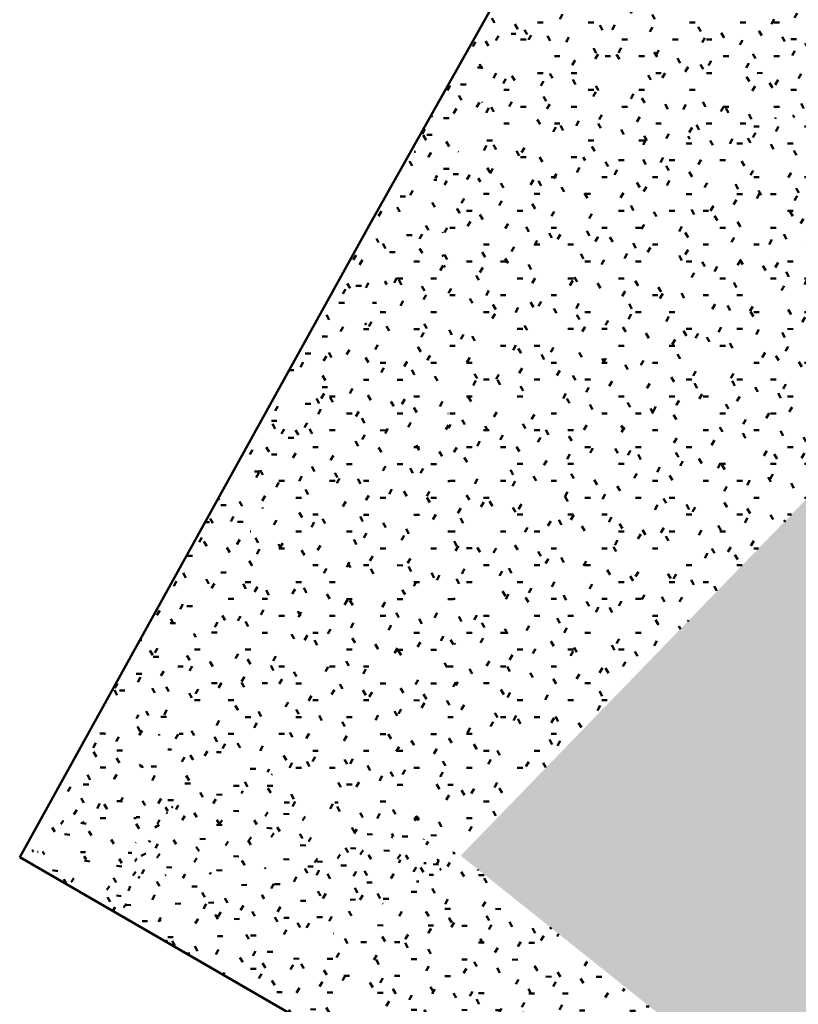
# Model space of a CAD drawing. Header units: millimetres. Extents: x -44271 to 51900, y -56710 to 25730.
# Tile 44 of 61: x 38660 to 43345, y -52640 to -46714. Entities that reach past the tile are written whole.
import ezdxf

# ---------------------------------------------------------------- set-up
doc = ezdxf.new("R2010")
doc.units = ezdxf.units.MM
doc.layers.add('A-DETL-MBND', color=5, linetype='Continuous', lineweight=50)

msp = doc.modelspace()

# ---------------------------------------------------------------- hatches: boundary and pattern name
at = {"layer": 'A-DETL-MBND'}
h = msp.add_hatch(dxfattribs=at)
h.set_pattern_fill('FP_320', color=256, style=0, pattern_type=2)
h.set_pattern_definition([(0.02178, (18.1, -221.08), (406.39344, 101.51849), [33.527, -271.268, -1930.37]), (0.02178, (18.1, -221.08), (406.39344, 101.51849), [-304.795, 33.527, -271.268, -1625.575]), (0.02178, (18.1, -221.08), (406.39344, 101.51849), [-609.591, 33.527, -576.063, -1015.984]), (0.02178, (18.1, -221.08), (406.39344, 101.51849), [-1219.181, 33.527, -271.268, -711.189]), (0.02178, (18.1, -221.08), (406.39344, 101.51849), [-1523.976, 33.527, -169.669, -507.992]), (0.02178, (18.1, -221.08), (406.39344, 101.51849), [-1727.173, 33.527, -474.465]), (120.063, (170.5, -170.34), (-291.184, 300.34118), [33.464, -270.753, -1926.71]), (120.063, (170.5, -170.34), (-291.184, 300.34118), [-304.217, 33.464, -270.753, -1622.492]), (120.063, (170.5, -170.34), (-291.184, 300.34118), [-608.435, 33.464, -574.971, -1014.058]), (120.063, (170.5, -170.34), (-291.184, 300.34118), [-1216.869, 33.464, -270.753, -709.84]), (120.063, (170.5, -170.34), (-291.184, 300.34118), [-1521.086, 33.464, -169.348, -507.029]), (120.063, (170.5, -170.34), (-291.184, 300.34118), [-1723.898, 33.464, -473.565]), (239.948, (221.29, 32.4), (-115.21027, -401.85985), [33.475, -270.843, -1927.345]), (239.948, (221.29, 32.4), (-115.21027, -401.85985), [-304.318, 33.475, -270.843, -1623.027]), (239.948, (221.29, 32.4), (-115.21027, -401.85985), [-608.635, 33.475, -575.16, -1014.392]), (239.948, (221.29, 32.4), (-115.21027, -401.85985), [-1217.27, 33.475, -270.843, -710.074]), (239.948, (221.29, 32.4), (-115.21027, -401.85985), [-1521.588, 33.475, -169.403, -507.196]), (239.948, (221.29, 32.4), (-115.21027, -401.85985), [-1724.466, 33.475, -473.721])])
h.paths.add_polyline_path([(41198.3, -47710.8), (46189.8, -46713.7), (44236.3, -41776.8), (43257.5, -43516.4), (41303, -47497.6)])
h = msp.add_hatch(dxfattribs=at)
h.set_pattern_fill('FP_309', color=256, style=0, pattern_type=2)
h.set_pattern_definition([(359.93814, (-31.6, -91.8), (406.32429, 101.00237), [33.522, -271.222, -1930.042]), (359.93814, (-31.6, -91.8), (406.32429, 101.00237), [-304.744, 33.522, -271.222, -1625.299]), (359.93814, (-31.6, -91.8), (406.32429, 101.00237), [-609.487, 33.522, -575.965, -1015.812]), (359.93814, (-31.6, -91.8), (406.32429, 101.00237), [-1218.974, 33.522, -271.222, -711.068]), (359.93814, (-31.6, -91.8), (406.32429, 101.00237), [-1523.718, 33.522, -169.641, -507.906]), (359.93814, (-31.6, -91.8), (406.32429, 101.00237), [-1726.88, 33.522, -474.384]), (120.019, (120.77, -41.24), (-291.13418, 300.99375), [33.503, -271.067, -1928.941]), (120.019, (120.77, -41.24), (-291.13418, 300.99375), [-304.57, 33.503, -271.067, -1624.371]), (120.019, (120.77, -41.24), (-291.13418, 300.99375), [-609.139, 33.503, -575.637, -1015.232]), (120.019, (120.77, -41.24), (-291.13418, 300.99375), [-1218.278, 33.503, -271.067, -710.662]), (120.019, (120.77, -41.24), (-291.13418, 300.99375), [-1522.848, 33.503, -169.544, -507.616]), (120.019, (120.77, -41.24), (-291.13418, 300.99375), [-1725.894, 33.503, -474.113]), (239.95, (171.56, 161.59), (-115.19173, -401.99587), [33.471, -270.813, -1927.137]), (239.95, (171.56, 161.59), (-115.19173, -401.99587), [-304.285, 33.471, -270.813, -1622.852]), (239.95, (171.56, 161.59), (-115.19173, -401.99587), [-608.57, 33.471, -575.098, -1014.283]), (239.95, (171.56, 161.59), (-115.19173, -401.99587), [-1217.139, 33.471, -270.813, -709.998]), (239.95, (171.56, 161.59), (-115.19173, -401.99587), [-1521.424, 33.471, -169.385, -507.141]), (239.95, (171.56, 161.59), (-115.19173, -401.99587), [-1724.28, 33.471, -473.67])])
h.paths.add_polyline_path([(41198.3, -47710.8), (43257.5, -43516.4), (41020.7, -47492)])
h = msp.add_hatch(dxfattribs=at)
h.set_pattern_fill('FP_327', color=256, style=0, pattern_type=2)
h.set_pattern_definition([(359.99593, (-2.49, -26.03), (406.39821, 101.53313), [33.528, -271.271, -1930.393]), (359.99593, (-2.49, -26.03), (406.39821, 101.53313), [-304.799, 33.528, -271.271, -1625.594]), (359.99593, (-2.49, -26.03), (406.39821, 101.53313), [-609.598, 33.528, -576.07, -1015.997]), (359.99593, (-2.49, -26.03), (406.39821, 101.53313), [-1219.196, 33.528, -271.271, -711.198]), (359.99593, (-2.49, -26.03), (406.39821, 101.53313), [-1523.995, 33.528, -169.671, -507.998]), (359.99593, (-2.49, -26.03), (406.39821, 101.53313), [-1727.194, 33.528, -474.47]), (120.008, (149.91, 24.74), (-291.18646, 301.06228), [33.52, -271.205, 33.52, -1896.4]), (120.008, (149.91, 24.74), (-291.18646, 301.06228), [-338.244, -271.205, 33.52, -575.929, -1015.747]), (120.008, (149.91, 24.74), (-291.18646, 301.06228), [-1218.897, 33.52, -271.205, 33.52, -677.503]), (120.008, (149.91, 24.74), (-291.18646, 301.06228), [-1557.141, -169.63, 33.52, -474.354]), (239.99, (200.71, 227.87), (-115.21065, -402.59489), [33.518, -271.188, -1929.801]), (239.99, (200.71, 227.87), (-115.21065, -402.59489), [-304.705, 33.518, -271.188, -1625.096]), (239.99, (200.71, 227.87), (-115.21065, -402.59489), [-609.411, 33.518, -575.893, -1015.685]), (239.99, (200.71, 227.87), (-115.21065, -402.59489), [-1218.822, 33.518, -271.188, -710.979]), (239.99, (200.71, 227.87), (-115.21065, -402.59489), [-1523.527, 33.518, -169.619, -507.842]), (239.99, (200.71, 227.87), (-115.21065, -402.59489), [-1726.664, 33.518, -474.325])])
h.paths.add_polyline_path([(41313.3, -51745.5), (46189.8, -46713.7), (41198.3, -47710.8), (41311.7, -51689)])
h = msp.add_hatch(dxfattribs=at)
h.set_pattern_fill('FP_314', color=256, style=0, pattern_type=2)
h.set_pattern_definition([(0.02248, (102.67, -24.33), (406.06411, 101.75433), [33.5, -271.048, 33.5, -1895.304]), (0.02248, (102.67, -24.33), (406.06411, 101.75433), [-338.048, -271.048, 33.5, -575.596, -1015.16]), (0.02248, (102.67, -24.33), (406.06411, 101.75433), [-1218.192, 33.5, -271.048, 33.5, -677.112]), (0.02248, (102.67, -24.33), (406.06411, 101.75433), [-1556.241, -169.532, 33.5, -474.08]), (119.986, (254.94, 26.53), (-290.94593, 301.02562), [33.514, -271.16, -1929.606]), (119.986, (254.94, 26.53), (-290.94593, 301.02562), [-304.675, 33.514, -271.16, -1624.931]), (119.986, (254.94, 26.53), (-290.94593, 301.02562), [-609.349, 33.514, -575.835, -1015.582]), (119.986, (254.94, 26.53), (-290.94593, 301.02562), [-1218.699, 33.514, -271.16, -710.908]), (119.986, (254.94, 26.53), (-290.94593, 301.02562), [-1523.373, 33.514, -169.602, -507.791]), (119.986, (254.94, 26.53), (-290.94593, 301.02562), [-1726.49, 33.514, -474.277]), (240.025, (305.7, 229.74), (-115.11623, -402.77981), [33.526, -271.253, -1930.262]), (240.025, (305.7, 229.74), (-115.11623, -402.77981), [-304.778, 33.526, -271.253, -1625.483]), (240.025, (305.7, 229.74), (-115.11623, -402.77981), [-609.556, 33.526, -576.031, -1015.927]), (240.025, (305.7, 229.74), (-115.11623, -402.77981), [-1219.113, 33.526, -271.253, -711.149]), (240.025, (305.7, 229.74), (-115.11623, -402.77981), [-1523.891, 33.526, -169.66, -507.964]), (240.025, (305.7, 229.74), (-115.11623, -402.77981), [-1727.076, 33.526, -474.438])])
h.paths.add_polyline_path([(46105.5, -55573.5), (46189.8, -46713.7), (41313.3, -51745.5), (45930.7, -55433.9)])
h = msp.add_hatch(dxfattribs=at)
h.set_pattern_fill('FP_294', color=256, style=0, pattern_type=2)
h.set_pattern_definition([(0.00463, (3.54, -66.85), (406.3988, 101.55484), [33.528, -271.271, 33.528, -1896.868]), (0.00463, (3.54, -66.85), (406.3988, 101.55484), [-338.327, -271.271, 33.528, -576.071, -1015.998]), (0.00463, (3.54, -66.85), (406.3988, 101.55484), [-1219.197, 33.528, -271.271, 33.528, -677.671]), (0.00463, (3.54, -66.85), (406.3988, 101.55484), [-1557.525, -169.672, 33.528, -474.471]), (120.02, (155.94, -16.08), (-291.18738, 300.89975), [33.508, -271.107, -1929.226]), (120.02, (155.94, -16.08), (-291.18738, 300.89975), [-304.615, 33.508, -271.107, -1624.612]), (120.02, (155.94, -16.08), (-291.18738, 300.89975), [-609.229, 33.508, -575.722, -1015.382]), (120.02, (155.94, -16.08), (-291.18738, 300.89975), [-1218.459, 33.508, -271.107, -710.768]), (120.02, (155.94, -16.08), (-291.18738, 300.89975), [-1523.073, 33.508, -169.569, -507.691]), (120.02, (155.94, -16.08), (-291.18738, 300.89975), [-1726.15, 33.508, -474.184]), (239.982, (206.74, 186.97), (-115.21318, -402.4539), [33.51, -271.126, -1929.361]), (239.982, (206.74, 186.97), (-115.21318, -402.4539), [-304.636, 33.51, -271.126, -1624.725]), (239.982, (206.74, 186.97), (-115.21318, -402.4539), [-609.272, 33.51, -575.762, -1015.453]), (239.982, (206.74, 186.97), (-115.21318, -402.4539), [-1218.544, 33.51, -271.126, -710.817]), (239.982, (206.74, 186.97), (-115.21318, -402.4539), [-1523.18, 33.51, -169.581, -507.727]), (239.982, (206.74, 186.97), (-115.21318, -402.4539), [-1726.271, 33.51, -474.217])])
h.paths.add_polyline_path([(40589.2, -48264.8), (41198.3, -47710.8), (41017.5, -47497.6), (40772.2, -47933.7)])
h = msp.add_hatch(dxfattribs=at)
h.set_pattern_fill('FP_293', color=256, style=0, pattern_type=2)
h.set_pattern_definition([(0.02126, (20.89, -52.47), (406.37029, 101.7038), [33.526, -271.252, 33.526, -1896.732]), (0.02126, (20.89, -52.47), (406.37029, 101.7038), [-338.303, -271.252, 33.526, -576.03, -1015.925]), (0.02126, (20.89, -52.47), (406.37029, 101.7038), [-1219.11, 33.526, -271.252, 33.526, -677.622]), (0.02126, (20.89, -52.47), (406.37029, 101.7038), [-1557.413, -169.659, 33.526, -474.437]), (120.015, (173.28, -1.64), (-291.1666, 300.90467), [33.51, -271.129, -1929.38]), (120.015, (173.28, -1.64), (-291.1666, 300.90467), [-304.639, 33.51, -271.129, -1624.741]), (120.015, (173.28, -1.64), (-291.1666, 300.90467), [-609.278, 33.51, -575.768, -1015.463]), (120.015, (173.28, -1.64), (-291.1666, 300.90467), [-1218.556, 33.51, -271.129, -710.824]), (120.015, (173.28, -1.64), (-291.1666, 300.90467), [-1523.195, 33.51, -169.582, -507.732]), (120.015, (173.28, -1.64), (-291.1666, 300.90467), [-1726.287, 33.51, -474.221]), (239.996, (224.07, 201.49), (-115.20037, -402.60817), [33.521, -271.216, -1930]), (239.996, (224.07, 201.49), (-115.20037, -402.60817), [-304.737, 33.521, -271.216, -1625.263]), (239.996, (224.07, 201.49), (-115.20037, -402.60817), [-609.474, 33.521, -575.953, -1015.789]), (239.996, (224.07, 201.49), (-115.20037, -402.60817), [-1218.947, 33.521, -271.216, -711.053]), (239.996, (224.07, 201.49), (-115.20037, -402.60817), [-1523.684, 33.521, -169.637, -507.895]), (239.996, (224.07, 201.49), (-115.20037, -402.60817), [-1726.842, 33.521, -474.374])])
h.paths.add_polyline_path([(41198.3, -47710.8), (41020.7, -47492), (41017.5, -47497.6)])
h = msp.add_hatch(dxfattribs=at)
h.set_pattern_fill('FP_300', color=256, style=0, pattern_type=2)
h.set_pattern_definition([(0.04852, (46.8, -161.17), (406.34994, 101.79615), [33.524, -271.239, -1930.163]), (0.04852, (46.8, -161.17), (406.34994, 101.79615), [-304.763, 33.524, -271.239, -1625.401]), (0.04852, (46.8, -161.17), (406.34994, 101.79615), [-609.525, 33.524, -576.001, -1015.875]), (0.04852, (46.8, -161.17), (406.34994, 101.79615), [-1219.051, 33.524, -271.239, -711.113]), (0.04852, (46.8, -161.17), (406.34994, 101.79615), [-1523.813, 33.524, -169.651, -507.938]), (0.04852, (46.8, -161.17), (406.34994, 101.79615), [-1726.988, 33.524, -474.414]), (120.045, (199.18, -110.32), (-291.15046, 300.46792), [33.478, -270.867, -1927.521]), (120.045, (199.18, -110.32), (-291.15046, 300.46792), [-304.345, 33.478, -270.867, -1623.175]), (120.045, (199.18, -110.32), (-291.15046, 300.46792), [-608.691, 33.478, -575.213, -1014.484]), (120.045, (199.18, -110.32), (-291.15046, 300.46792), [-1217.381, 33.478, -270.867, -710.139]), (120.045, (199.18, -110.32), (-291.15046, 300.46792), [-1521.727, 33.478, -169.419, -507.242]), (120.045, (199.18, -110.32), (-291.15046, 300.46792), [-1724.624, 33.478, -473.764]), (239.979, (249.97, 92.63), (-115.19751, -402.26236), [33.503, -271.066, -1928.936]), (239.979, (249.97, 92.63), (-115.19751, -402.26236), [-304.569, 33.503, -271.066, -1624.367]), (239.979, (249.97, 92.63), (-115.19751, -402.26236), [-609.138, 33.503, -575.635, -1015.229]), (239.979, (249.97, 92.63), (-115.19751, -402.26236), [-1218.275, 33.503, -271.066, -710.66]), (239.979, (249.97, 92.63), (-115.19751, -402.26236), [-1522.844, 33.503, -169.543, -507.615]), (239.979, (249.97, 92.63), (-115.19751, -402.26236), [-1725.89, 33.503, -474.112])])
h.paths.add_polyline_path([(39421, -50926.3), (41198.3, -47710.8), (40589.2, -48264.8), (39137.7, -50891)])
h = msp.add_hatch(dxfattribs=at)
h.set_pattern_fill('FP_302', color=256, style=0, pattern_type=2)
h.set_pattern_definition([(359.94961, (5.92, 5.31), (406.20116, 101.2028), [33.512, -271.139, 33.512, -1895.943]), (359.94961, (5.92, 5.31), (406.20116, 101.2028), [-338.162, -271.139, 33.512, -575.79, -1015.502]), (359.94961, (5.92, 5.31), (406.20116, 101.2028), [-1218.603, 33.512, -271.139, 33.512, -677.34]), (359.94961, (5.92, 5.31), (406.20116, 101.2028), [-1556.765, -169.589, 33.512, -474.24]), (119.985, (158.25, 55.95), (-291.04534, 301.29012), [33.527, -271.262, -1930.328]), (119.985, (158.25, 55.95), (-291.04534, 301.29012), [-304.789, 33.527, -271.262, -1625.539]), (119.985, (158.25, 55.95), (-291.04534, 301.29012), [-609.577, 33.527, -576.05, -1015.962]), (119.985, (158.25, 55.95), (-291.04534, 301.29012), [-1219.154, 33.527, -271.262, -711.173]), (119.985, (158.25, 55.95), (-291.04534, 301.29012), [-1523.943, 33.527, -169.666, -507.981]), (119.985, (158.25, 55.95), (-291.04534, 301.29012), [-1727.135, 33.527, -474.454]), (239.99, (209.02, 259.03), (-115.15436, -402.49344), [33.501, -271.055, -1928.858]), (239.99, (209.02, 259.03), (-115.15436, -402.49344), [-304.557, 33.501, -271.055, -1624.302]), (239.99, (209.02, 259.03), (-115.15436, -402.49344), [-609.113, 33.501, -575.612, -1015.188]), (239.99, (209.02, 259.03), (-115.15436, -402.49344), [-1218.226, 33.501, -271.055, -710.632]), (239.99, (209.02, 259.03), (-115.15436, -402.49344), [-1522.783, 33.501, -169.536, -507.594]), (239.99, (209.02, 259.03), (-115.15436, -402.49344), [-1725.82, 33.501, -474.093])])
h.paths.add_polyline_path([(41313.3, -51745.5), (41198.3, -47710.8), (39421, -50926.3), (41272.1, -51727.6)])
h = msp.add_hatch(dxfattribs=at)
h.set_pattern_fill('FP_307', color=256, style=0, pattern_type=2)
h.set_pattern_definition([(0.02869, (32.62, -44.41), (406.32509, 101.76847), [33.522, -271.222, -1930.045]), (0.02869, (32.62, -44.41), (406.32509, 101.76847), [-304.744, 33.522, -271.222, -1625.301]), (0.02869, (32.62, -44.41), (406.32509, 101.76847), [-609.488, 33.522, -575.966, -1015.813]), (0.02869, (32.62, -44.41), (406.32509, 101.76847), [-1218.976, 33.522, -271.222, -711.069]), (0.02869, (32.62, -44.41), (406.32509, 101.76847), [-1523.72, 33.522, -169.641, -507.907]), (0.02869, (32.62, -44.41), (406.32509, 101.76847), [-1726.883, 33.522, -474.385]), (120.011, (185, 6.45), (-291.13409, 300.90508), [33.511, -271.131, -1929.399]), (120.011, (185, 6.45), (-291.13409, 300.90508), [-304.642, 33.511, -271.131, -1624.757]), (120.011, (185, 6.45), (-291.13409, 300.90508), [-609.284, 33.511, -575.773, -1015.473]), (120.011, (185, 6.45), (-291.13409, 300.90508), [-1218.568, 33.511, -271.131, -710.831]), (120.011, (185, 6.45), (-291.13409, 300.90508), [-1523.21, 33.511, -169.584, -507.737]), (120.011, (185, 6.45), (-291.13409, 300.90508), [-1726.305, 33.511, -474.226]), (240.003, (235.79, 209.61), (-115.1927, -402.67217), [33.525, -271.249, -1930.236]), (240.003, (235.79, 209.61), (-115.1927, -402.67217), [-304.774, 33.525, -271.249, -1625.462]), (240.003, (235.79, 209.61), (-115.1927, -402.67217), [-609.548, 33.525, -576.023, -1015.914]), (240.003, (235.79, 209.61), (-115.1927, -402.67217), [-1219.097, 33.525, -271.249, -711.14]), (240.003, (235.79, 209.61), (-115.1927, -402.67217), [-1523.871, 33.525, -169.658, -507.957]), (240.003, (235.79, 209.61), (-115.1927, -402.67217), [-1727.054, 33.525, -474.432])])
h.paths.add_polyline_path([(39047.9, -51053.4), (39421, -50926.3), (39137.7, -50891), (39118.2, -50926.3)])
h = msp.add_hatch(dxfattribs=at)
h.set_pattern_fill('FP_301', color=256, style=0, pattern_type=2)
h.set_pattern_definition([(0.03065, (34.84, -48.58), (406.32161, 101.77937), [33.522, -271.22, 33.522, -1896.508]), (0.03065, (34.84, -48.58), (406.32161, 101.77937), [-338.263, -271.22, 33.522, -575.962, -1015.805]), (0.03065, (34.84, -48.58), (406.32161, 101.77937), [-1218.966, 33.522, -271.22, 33.522, -677.542]), (0.03065, (34.84, -48.58), (406.32161, 101.77937), [-1557.229, -169.639, 33.522, -474.381]), (120.012, (187.21, 2.29), (-291.13084, 300.88528), [33.509, -271.12, 33.509, -1895.811]), (120.012, (187.21, 2.29), (-291.13084, 300.88528), [-338.139, -271.12, 33.509, -575.75, -1015.432]), (120.012, (187.21, 2.29), (-291.13084, 300.88528), [-1218.518, 33.509, -271.12, 33.509, -677.293]), (120.012, (187.21, 2.29), (-291.13084, 300.88528), [-1556.657, -169.577, 33.509, -474.207]), (240.003, (238, 205.44), (-115.1913, -402.66374), [33.525, -271.246, -1930.214]), (240.003, (238, 205.44), (-115.1913, -402.66374), [-304.771, 33.525, -271.246, -1625.444]), (240.003, (238, 205.44), (-115.1913, -402.66374), [-609.541, 33.525, -576.017, -1015.902]), (240.003, (238, 205.44), (-115.1913, -402.66374), [-1219.083, 33.525, -271.246, -711.132]), (240.003, (238, 205.44), (-115.1913, -402.66374), [-1523.854, 33.525, -169.656, -507.951]), (240.003, (238, 205.44), (-115.1913, -402.66374), [-1727.034, 33.525, -474.426])])
h.paths.add_polyline_path([(39343.6, -51680.8), (39421, -50926.3), (39047.9, -51053.4), (38834.3, -51439.9), (39328, -51673.4)])
h = msp.add_hatch(dxfattribs=at)
h.set_pattern_fill('FP_305', color=256, style=0, pattern_type=2)
h.set_pattern_definition([(359.9364, (93.35, 31.84), (405.74051, 101.13068), [33.474, -270.832, -1927.268]), (359.9364, (93.35, 31.84), (405.74051, 101.13068), [-304.305, 33.474, -270.832, -1622.962]), (359.9364, (93.35, 31.84), (405.74051, 101.13068), [-608.611, 33.474, -575.137, -1014.351]), (359.9364, (93.35, 31.84), (405.74051, 101.13068), [-1217.222, 33.474, -270.832, -710.046]), (359.9364, (93.35, 31.84), (405.74051, 101.13068), [-1521.527, 33.474, -169.397, -507.176]), (359.9364, (93.35, 31.84), (405.74051, 101.13068), [-1724.397, 33.474, -473.702]), (119.949, (245.51, 82.47), (-290.71821, 301.41611), [33.526, -271.254, -1930.27]), (119.949, (245.51, 82.47), (-290.71821, 301.41611), [-304.779, 33.526, -271.254, -1625.49]), (119.949, (245.51, 82.47), (-290.71821, 301.41611), [-609.559, 33.526, -576.033, -1015.931]), (119.949, (245.51, 82.47), (-290.71821, 301.41611), [-1219.118, 33.526, -271.254, -711.152]), (119.949, (245.51, 82.47), (-290.71821, 301.41611), [-1523.897, 33.526, -169.661, -507.966]), (119.949, (245.51, 82.47), (-290.71821, 301.41611), [-1727.083, 33.526, -474.44]), (240.02, (296.22, 285.57), (-115.02309, -402.54938), [33.494, -270.993, 33.494, -1894.923]), (240.02, (296.22, 285.57), (-115.02309, -402.54938), [-337.98, -270.993, 33.494, -575.48, -1014.956]), (240.02, (296.22, 285.57), (-115.02309, -402.54938), [-1217.947, 33.494, -270.993, 33.494, -676.976]), (240.02, (296.22, 285.57), (-115.02309, -402.54938), [-1555.927, -169.498, 33.494, -473.984])])
h.paths.add_polyline_path([(39343.6, -51680.8), (39733.7, -51298.3), (39421, -50926.3), (39382.8, -51298.3)])
h = msp.add_hatch(dxfattribs=at)
h.set_pattern_fill('FP_304', color=256, style=0, pattern_type=2)
h.set_pattern_definition([(0.01199, (19.35, -34.95), (406.37673, 101.66604), [33.526, -271.256, -1930.288]), (0.01199, (19.35, -34.95), (406.37673, 101.66604), [-304.782, 33.526, -271.256, -1625.506]), (0.01199, (19.35, -34.95), (406.37673, 101.66604), [-609.565, 33.526, -576.039, -1015.941]), (0.01199, (19.35, -34.95), (406.37673, 101.66604), [-1219.129, 33.526, -271.256, -711.159]), (0.01199, (19.35, -34.95), (406.37673, 101.66604), [-1523.912, 33.526, -169.662, -507.971]), (0.01199, (19.35, -34.95), (406.37673, 101.66604), [-1727.1, 33.526, -474.445]), (120.006, (171.74, 15.87), (-291.1702, 301.0365), [33.52, -271.205, 33.52, -1896.404]), (120.006, (171.74, 15.87), (-291.1702, 301.0365), [-338.245, -271.205, 33.52, -575.93, -1015.749]), (120.006, (171.74, 15.87), (-291.1702, 301.0365), [-1218.899, 33.52, -271.205, 33.52, -677.505]), (120.006, (171.74, 15.87), (-291.1702, 301.0365), [-1557.144, -169.63, 33.52, -474.355]), (240, (222.54, 219.04), (-115.2029, -402.70129), [33.526, -271.254, 33.526, -1896.748]), (240, (222.54, 219.04), (-115.2029, -402.70129), [-338.306, -271.254, 33.526, -576.034, -1015.933]), (240, (222.54, 219.04), (-115.2029, -402.70129), [-1219.12, 33.526, -271.254, 33.526, -677.628]), (240, (222.54, 219.04), (-115.2029, -402.70129), [-1557.426, -169.661, 33.526, -474.441])])
h.paths.add_polyline_path([(41313.3, -51745.5), (39421, -50926.3), (39733.7, -51298.3), (41268.6, -51732.8)])
h = msp.add_hatch(dxfattribs=at)
h.set_pattern_fill('FP_303', color=256, style=0, pattern_type=2)
h.set_pattern_definition([(29.959, (32986.56, -35787.796), (328.41798, 251.48627), [31.273, -253.028, -1800.572]), (29.959, (32986.56, -35787.796), (328.41798, 251.48627), [-284.301, 31.273, -253.028, -1516.271]), (29.959, (32986.56, -35787.796), (328.41798, 251.48627), [-568.602, 31.273, -537.329, -947.669]), (29.959, (32986.56, -35787.796), (328.41798, 251.48627), [-1137.203, 31.273, -253.028, -663.369]), (29.959, (32986.56, -35787.796), (328.41798, 251.48627), [-1421.504, 31.273, -158.261, -473.835]), (29.959, (32986.56, -35787.796), (328.41798, 251.48627), [-1611.038, 31.273, -442.562]), (143.666, (33109.72, -35685.71), (-235.31333, 48.69443), [16.817, -136.064, -968.243]), (143.666, (33109.72, -35685.71), (-235.31333, 48.69443), [-152.88, 16.817, -136.064, -815.362]), (143.666, (33109.72, -35685.71), (-235.31333, 48.69443), [-305.761, 16.817, -288.944, -509.602]), (143.666, (33109.72, -35685.71), (-235.31333, 48.69443), [-611.522, 16.817, -136.064, -356.721]), (143.666, (33109.72, -35685.71), (-235.31333, 48.69443), [-764.402, 16.817, -85.103, -254.801]), (143.666, (33109.72, -35685.71), (-235.31333, 48.69443), [-866.323, 16.817, -237.984]), (242.095, (33150.77, -35537.676), (-93.10596, -300.18368), [28.947, -234.207, -1666.642]), (242.095, (33150.77, -35537.676), (-93.10596, -300.18368), [-263.154, 28.947, -234.207, -1403.488]), (242.095, (33150.77, -35537.676), (-93.10596, -300.18368), [-526.308, 28.947, -497.361, -877.18]), (242.095, (33150.77, -35537.676), (-93.10596, -300.18368), [-1052.616, 28.947, -234.207, -614.026]), (242.095, (33150.77, -35537.676), (-93.10596, -300.18368), [-1315.77, 28.947, -146.489, -438.59]), (242.095, (33150.77, -35537.676), (-93.10596, -300.18368), [-1491.206, 28.947, -409.643])])
h.paths.add_polyline_path([(39392.7, -51874.4), (39733.7, -51298.3), (39343.6, -51680.8), (39344.4, -51683.7)])
h = msp.add_hatch(dxfattribs=at)
h.set_pattern_fill('FP_298', color=256, style=0, pattern_type=2)
h.set_pattern_definition([(356.446, (-2313.95, -7323.445), (402.47079, 66.07221), [33.268, -269.167, -1915.417]), (356.446, (-2313.95, -7323.445), (402.47079, 66.07221), [-302.434, 33.268, -269.167, -1612.983]), (356.446, (-2313.95, -7323.445), (402.47079, 66.07221), [-604.869, 33.268, -571.601, -1008.114]), (356.446, (-2313.95, -7323.445), (402.47079, 66.07221), [-1209.737, 33.268, -269.167, -705.68]), (356.446, (-2313.95, -7323.445), (402.47079, 66.07221), [-1512.171, 33.268, -168.355, -504.057]), (356.446, (-2313.95, -7323.445), (402.47079, 66.07221), [-1713.794, 33.268, -470.789]), (121.532, (-2163.025, -7287.28), (-288.37018, 287.84913), [31.745, -256.844, -1827.731]), (121.532, (-2163.025, -7287.28), (-288.37018, 287.84913), [-288.589, 31.745, -256.844, -1539.142]), (121.532, (-2163.025, -7287.28), (-288.37018, 287.84913), [-577.178, 31.745, -545.433, -961.964]), (121.532, (-2163.025, -7287.28), (-288.37018, 287.84913), [-1154.356, 31.745, -256.844, -673.375]), (121.532, (-2163.025, -7287.28), (-288.37018, 287.84913), [-1442.945, 31.745, -160.648, -480.982]), (121.532, (-2163.025, -7287.28), (-288.37018, 287.84913), [-1635.338, 31.745, -449.237]), (236.408, (-2112.72, -7108.27), (-114.09669, -353.92036), [30.007, -242.78, -1727.647]), (236.408, (-2112.72, -7108.27), (-114.09669, -353.92036), [-272.786, 30.007, -242.78, -1454.861]), (236.408, (-2112.72, -7108.27), (-114.09669, -353.92036), [-545.573, 30.007, -515.566, -909.288]), (236.408, (-2112.72, -7108.27), (-114.09669, -353.92036), [-1091.146, 30.007, -242.78, -636.502]), (236.408, (-2112.72, -7108.27), (-114.09669, -353.92036), [-1363.932, 30.007, -151.851, -454.644]), (236.408, (-2112.72, -7108.27), (-114.09669, -353.92036), [-1545.79, 30.007, -424.638])])
h.paths.add_polyline_path([(39392.7, -51874.4), (41313.3, -51745.5), (39733.7, -51298.3), (39421, -51826.6)])
h = msp.add_hatch(dxfattribs=at)
h.set_pattern_fill('FP_306', color=256, style=0, pattern_type=2)
h.set_pattern_definition([(351.515, (-4805.35, -11213.24), (394.0003, 23.25157), [32.865, -265.906, -1892.213]), (351.515, (-4805.35, -11213.24), (394.0003, 23.25157), [-298.771, 32.865, -265.906, -1593.443]), (351.515, (-4805.35, -11213.24), (394.0003, 23.25157), [-597.541, 32.865, -564.676, -995.902]), (351.515, (-4805.35, -11213.24), (394.0003, 23.25157), [-1195.082, 32.865, -265.906, -697.131]), (351.515, (-4805.35, -11213.24), (394.0003, 23.25157), [-1493.853, 32.865, -166.316, -497.951]), (351.515, (-4805.35, -11213.24), (394.0003, 23.25157), [-1693.033, 32.865, -465.086]), (122.141, (-4657.6, -11194.27), (-282.30577, 285.26066), [30.55, -247.176, -1758.932]), (122.141, (-4657.6, -11194.27), (-282.30577, 285.26066), [-277.726, 30.55, -247.176, -1481.206]), (122.141, (-4657.6, -11194.27), (-282.30577, 285.26066), [-555.452, 30.55, -524.902, -925.753]), (122.141, (-4657.6, -11194.27), (-282.30577, 285.26066), [-1110.904, 30.55, -247.176, -648.027]), (122.141, (-4657.6, -11194.27), (-282.30577, 285.26066), [-1388.63, 30.55, -154.601, -462.877]), (122.141, (-4657.6, -11194.27), (-282.30577, 285.26066), [-1573.781, 30.55, -432.327]), (232.287, (-4608.35, -11037.55), (-111.69724, -308.51064), [26.569, -214.969, -1529.741]), (232.287, (-4608.35, -11037.55), (-111.69724, -308.51064), [-241.538, 26.569, -214.969, -1288.203]), (232.287, (-4608.35, -11037.55), (-111.69724, -308.51064), [-483.076, 26.569, -456.507, -805.127]), (232.287, (-4608.35, -11037.55), (-111.69724, -308.51064), [-966.152, 26.569, -214.969, -563.589]), (232.287, (-4608.35, -11037.55), (-111.69724, -308.51064), [-1207.69, 26.569, -134.456, -402.563]), (232.287, (-4608.35, -11037.55), (-111.69724, -308.51064), [-1368.715, 26.569, -375.994])])
h.paths.add_polyline_path([(38675, -51728.2), (39343.6, -51680.8), (38834.3, -51439.9), (38701.1, -51680.8)])
h = msp.add_hatch(dxfattribs=at)
h.set_pattern_fill('FP_296', color=256, style=0, pattern_type=2)
h.set_pattern_definition([(350.836, (-3438.2, -4951.17), (385.38697, 26.84961), [32.205, -260.571, -1854.254]), (350.836, (-3438.2, -4951.17), (385.38697, 26.84961), [-292.777, 32.205, -260.571, -1561.477]), (350.836, (-3438.2, -4951.17), (385.38697, 26.84961), [-585.554, 32.205, -553.348, -975.923]), (350.836, (-3438.2, -4951.17), (385.38697, 26.84961), [-1171.108, 32.205, -260.571, -683.146]), (350.836, (-3438.2, -4951.17), (385.38697, 26.84961), [-1463.884, 32.205, -162.979, -487.961]), (350.836, (-3438.2, -4951.17), (385.38697, 26.84961), [-1659.069, 32.205, -455.756]), (119.581, (-3293.68, -4929.98), (-276.13035, 308.41098), [32.203, -260.55, -1854.104]), (119.581, (-3293.68, -4929.98), (-276.13035, 308.41098), [-292.753, 32.203, -260.55, -1561.351]), (119.581, (-3293.68, -4929.98), (-276.13035, 308.41098), [-585.506, 32.203, -553.304, -975.844]), (119.581, (-3293.68, -4929.98), (-276.13035, 308.41098), [-1171.013, 32.203, -260.55, -683.091]), (119.581, (-3293.68, -4929.98), (-276.13035, 308.41098), [-1463.766, 32.203, -162.966, -487.922]), (119.581, (-3293.68, -4929.98), (-276.13035, 308.41098), [-1658.935, 32.203, -455.719]), (235.204, (-3245.51, -4759.71), (-109.25384, -335.25973), [27.858, -225.394, -1603.927]), (235.204, (-3245.51, -4759.71), (-109.25384, -335.25973), [-253.252, 27.858, -225.394, -1350.675]), (235.204, (-3245.51, -4759.71), (-109.25384, -335.25973), [-506.503, 27.858, -478.646, -844.172]), (235.204, (-3245.51, -4759.71), (-109.25384, -335.25973), [-1013.007, 27.858, -225.394, -590.921]), (235.204, (-3245.51, -4759.71), (-109.25384, -335.25973), [-1266.258, 27.858, -140.977, -422.086]), (235.204, (-3245.51, -4759.71), (-109.25384, -335.25973), [-1435.093, 27.858, -394.228])])
h.paths.add_polyline_path([(39244.7, -52092.8), (39328, -51758.6), (38671.7, -51734), (38660.1, -51755.1), (39216.9, -52076.8)])
h = msp.add_hatch(dxfattribs=at)
h.set_pattern_fill('FP_295', color=256, style=0, pattern_type=2)
h.set_pattern_definition([(359.32722, (4160.47, 371.95), (382.08102, 97.06031), [31.524, -255.056, -1815.008]), (359.32722, (4160.47, 371.95), (382.08102, 97.06031), [-286.58, 31.524, -255.056, -1528.428]), (359.32722, (4160.47, 371.95), (382.08102, 97.06031), [-573.161, 31.524, -541.637, -955.268]), (359.32722, (4160.47, 371.95), (382.08102, 97.06031), [-1146.321, 31.524, -255.056, -668.687]), (359.32722, (4160.47, 371.95), (382.08102, 97.06031), [-1432.901, 31.524, -159.53, -477.634]), (359.32722, (4160.47, 371.95), (382.08102, 97.06031), [-1623.955, 31.524, -446.11]), (118.353, (4303.75, 421.04), (-273.76124, 304.2107), [33.187, -268.515, -1910.778]), (118.353, (4303.75, 421.04), (-273.76124, 304.2107), [-301.702, 33.187, -268.515, -1609.076]), (118.353, (4303.75, 421.04), (-273.76124, 304.2107), [-603.404, 33.187, -570.216, -1005.673]), (118.353, (4303.75, 421.04), (-273.76124, 304.2107), [-1206.807, 33.187, -268.515, -703.971]), (118.353, (4303.75, 421.04), (-273.76124, 304.2107), [-1508.509, 33.187, -167.947, -502.836]), (118.353, (4303.75, 421.04), (-273.76124, 304.2107), [-1709.644, 33.187, -469.649]), (241.34, (4351.51, 623.57), (-108.31913, -401.26894), [32.862, -265.883, 32.862, -1859.188]), (241.34, (4351.51, 623.57), (-108.31913, -401.26894), [-331.607, -265.883, 32.862, -564.628, -995.816]), (241.34, (4351.51, 623.57), (-108.31913, -401.26894), [-1194.979, 32.862, -265.883, 32.862, -664.209]), (241.34, (4351.51, 623.57), (-108.31913, -401.26894), [-1526.586, -166.301, 32.862, -465.046])])
h.paths.add_polyline_path([(39328, -51758.6), (39343.6, -51680.8), (38675, -51728.2), (38671.7, -51734), (39268.9, -51756.4)])
h = msp.add_hatch(dxfattribs=at)
h.set_pattern_fill('FP_299', color=256, style=0, pattern_type=2)
h.set_pattern_definition([(57.638, (44679.085, -10436.61), (145.930755, 311.017377), [22.492, -181.981, -1294.999]), (57.638, (44679.085, -10436.61), (145.930755, 311.017377), [-204.474, 22.492, -181.981, -1090.525]), (57.638, (44679.085, -10436.61), (145.930755, 311.017377), [-408.947, 22.492, -386.455, -681.578]), (57.638, (44679.085, -10436.61), (145.930755, 311.017377), [-817.894, 22.492, -181.981, -477.105]), (57.638, (44679.085, -10436.61), (145.930755, 311.017377), [-1022.368, 22.492, -113.824, -340.789]), (57.638, (44679.085, -10436.61), (145.930755, 311.017377), [-1158.683, 22.492, -318.297]), (113.918, (44733.81, -10309.89), (-104.55925, 74.29022), [14.847, -120.129, -854.851]), (113.918, (44733.81, -10309.89), (-104.55925, 74.29022), [-134.977, 14.847, -120.129, -719.875]), (113.918, (44733.81, -10309.89), (-104.55925, 74.29022), [-269.953, 14.847, -255.106, -449.922]), (113.918, (44733.81, -10309.89), (-104.55925, 74.29022), [-539.906, 14.847, -120.129, -314.945]), (113.918, (44733.81, -10309.89), (-104.55925, 74.29022), [-674.883, 14.847, -75.137, -224.961]), (113.918, (44733.81, -10309.89), (-104.55925, 74.29022), [-764.867, 14.847, -210.113]), (259.529, (44752.05, -10119.642), (-41.371146, -385.308838), [33.123, -267.993, -1907.069]), (259.529, (44752.05, -10119.642), (-41.371146, -385.308838), [-301.116, 33.123, -267.993, -1605.953]), (259.529, (44752.05, -10119.642), (-41.371146, -385.308838), [-602.232, 33.123, -569.109, -1003.72]), (259.529, (44752.05, -10119.642), (-41.371146, -385.308838), [-1204.464, 33.123, -267.993, -702.604]), (259.529, (44752.05, -10119.642), (-41.371146, -385.308838), [-1505.581, 33.123, -167.621, -501.86]), (259.529, (44752.05, -10119.642), (-41.371146, -385.308838), [-1706.325, 33.123, -468.737])])
h.paths.add_polyline_path([(39392.7, -51874.4), (39343.6, -51680.8), (39328, -51758.6), (39390.8, -51870.8)])
h = msp.add_hatch(dxfattribs=at)
h.set_pattern_fill('FP_297', color=256, style=0, pattern_type=2)
h.set_pattern_definition([(49.645, (45794.545, -23661.31), (224.473305, 327.78248), [28.6, -231.4, 28.6, -1618.063]), (49.645, (45794.545, -23661.31), (224.473305, 327.78248), [-288.599, -231.4, 28.6, -491.399, -866.665]), (49.645, (45794.545, -23661.31), (224.473305, 327.78248), [-1039.998, 28.6, -231.4, 28.6, -578.065]), (49.645, (45794.545, -23661.31), (224.473305, 327.78248), [-1328.597, -144.733, 28.6, -404.732]), (141.822, (45878.72, -23530.44), (-160.83855, -0.74626), [11.779, -95.305, -678.204]), (141.822, (45878.72, -23530.44), (-160.83855, -0.74626), [-107.085, 11.779, -95.305, -571.119]), (141.822, (45878.72, -23530.44), (-160.83855, -0.74626), [-214.17, 11.779, -202.39, -356.949]), (141.822, (45878.72, -23530.44), (-160.83855, -0.74626), [-428.339, 11.779, -95.305, -249.864]), (141.822, (45878.72, -23530.44), (-160.83855, -0.74626), [-535.424, 11.779, -59.611, -178.475]), (141.822, (45878.72, -23530.44), (-160.83855, -0.74626), [-606.814, 11.779, -166.695]), (252.335, (45906.783, -23370.206), (-63.63709, -327.035976), [30.514, -246.887, -1756.875]), (252.335, (45906.783, -23370.206), (-63.63709, -327.035976), [-277.401, 30.514, -246.887, -1479.473]), (252.335, (45906.783, -23370.206), (-63.63709, -327.035976), [-554.803, 30.514, -524.288, -924.671]), (252.335, (45906.783, -23370.206), (-63.63709, -327.035976), [-1109.605, 30.514, -246.887, -647.27]), (252.335, (45906.783, -23370.206), (-63.63709, -327.035976), [-1387.006, 30.514, -154.42, -462.335]), (252.335, (45906.783, -23370.206), (-63.63709, -327.035976), [-1571.941, 30.514, -431.821])])
h.paths.add_polyline_path([(39268.9, -52106.8), (39392.7, -51874.4), (39328, -51758.6), (39244.7, -52092.8), (39265.3, -52104.7)])
h = msp.add_hatch(dxfattribs=at)
h.set_pattern_fill('FP_308', color=256, style=0, pattern_type=2)
h.set_pattern_definition([(1.612, (3011.79, -2181.01), (398.7273, 111.78083), [32.908, -266.256, -1894.708]), (1.612, (3011.79, -2181.01), (398.7273, 111.78083), [-299.164, 32.908, -266.256, -1595.543]), (1.612, (3011.79, -2181.01), (398.7273, 111.78083), [-598.329, 32.908, -565.421, -997.215]), (1.612, (3011.79, -2181.01), (398.7273, 111.78083), [-1196.658, 32.908, -266.256, -698.05]), (1.612, (3011.79, -2181.01), (398.7273, 111.78083), [-1495.822, 32.908, -166.535, -498.607]), (1.612, (3011.79, -2181.01), (398.7273, 111.78083), [-1695.265, 32.908, -465.699]), (120.186, (3161.31, -2126.52), (-285.69312, 290.0297), [32.712, -264.667, -1883.401]), (120.186, (3161.31, -2126.52), (-285.69312, 290.0297), [-297.379, 32.712, -264.667, -1586.022]), (120.186, (3161.31, -2126.52), (-285.69312, 290.0297), [-594.758, 32.712, -562.047, -991.264]), (120.186, (3161.31, -2126.52), (-285.69312, 290.0297), [-1189.516, 32.712, -264.667, -693.885]), (120.186, (3161.31, -2126.52), (-285.69312, 290.0297), [-1486.896, 32.712, -165.541, -495.632]), (120.186, (3161.31, -2126.52), (-285.69312, 290.0297), [-1685.148, 32.712, -462.92]), (240.61, (3211.15, -1924), (-113.03641, -401.80925), [33.515, -271.166, -1929.648]), (240.61, (3211.15, -1924), (-113.03641, -401.80925), [-304.681, 33.515, -271.166, -1624.967]), (240.61, (3211.15, -1924), (-113.03641, -401.80925), [-609.363, 33.515, -575.848, -1015.604]), (240.61, (3211.15, -1924), (-113.03641, -401.80925), [-1218.725, 33.515, -271.166, -710.923]), (240.61, (3211.15, -1924), (-113.03641, -401.80925), [-1523.406, 33.515, -169.606, -507.802]), (240.61, (3211.15, -1924), (-113.03641, -401.80925), [-1726.527, 33.515, -474.287])])
h.paths.add_polyline_path([(39377.3, -52169.4), (41313.3, -51745.5), (39392.7, -51874.4), (39268.9, -52106.8)])
h = msp.add_hatch(dxfattribs=at)
h.set_pattern_fill('FP_292', color=256, style=0, pattern_type=2)
h.set_pattern_definition([(1.265, (2630.49, -1581.28), (399.13365, 109.73727), [32.937, -266.487, -1896.346]), (1.265, (2630.49, -1581.28), (399.13365, 109.73727), [-299.423, 32.937, -266.487, -1596.923]), (1.265, (2630.49, -1581.28), (399.13365, 109.73727), [-598.846, 32.937, -565.91, -998.077]), (1.265, (2630.49, -1581.28), (399.13365, 109.73727), [-1197.692, 32.937, -266.487, -698.654]), (1.265, (2630.49, -1581.28), (399.13365, 109.73727), [-1497.115, 32.937, -166.679, -499.038]), (1.265, (2630.49, -1581.28), (399.13365, 109.73727), [-1696.731, 32.937, -466.102]), (120.033, (2780.17, -1527.52), (-285.98156, 292.82971), [32.896, -266.156, -1893.994]), (120.033, (2780.17, -1527.52), (-285.98156, 292.82971), [-299.052, 32.896, -266.156, -1594.943]), (120.033, (2780.17, -1527.52), (-285.98156, 292.82971), [-598.104, 32.896, -565.208, -996.839]), (120.033, (2780.17, -1527.52), (-285.98156, 292.82971), [-1196.207, 32.896, -266.156, -697.787]), (120.033, (2780.17, -1527.52), (-285.98156, 292.82971), [-1495.259, 32.896, -166.472, -498.42]), (120.033, (2780.17, -1527.52), (-285.98156, 292.82971), [-1694.627, 32.896, -465.524]), (240.589, (2830.06, -1324.57), (-113.15234, -402.56951), [33.527, -271.267, -1930.362]), (240.589, (2830.06, -1324.57), (-113.15234, -402.56951), [-304.794, 33.527, -271.267, -1625.568]), (240.589, (2830.06, -1324.57), (-113.15234, -402.56951), [-609.588, 33.527, -576.061, -1015.98]), (240.589, (2830.06, -1324.57), (-113.15234, -402.56951), [-1219.176, 33.527, -271.267, -711.186]), (240.589, (2830.06, -1324.57), (-113.15234, -402.56951), [-1523.97, 33.527, -169.669, -507.99]), (240.589, (2830.06, -1324.57), (-113.15234, -402.56951), [-1727.166, 33.527, -474.463])])
h.paths.add_polyline_path([(40019.3, -52540.2), (41313.3, -51745.5), (39377.3, -52169.4), (39878.2, -52458.7)])
h = msp.add_hatch(dxfattribs=at)
h.set_pattern_fill('FP_312', color=256, style=0, pattern_type=2)
h.set_pattern_definition([(359.74032, (137.98, 75.53), (404.72775, 99.6397), [33.39, -270.159, 33.39, -1889.087]), (359.74032, (137.98, 75.53), (404.72775, 99.6397), [-336.94, -270.159, 33.39, -573.708, -1011.83]), (359.74032, (137.98, 75.53), (404.72775, 99.6397), [-1214.197, 33.39, -270.159, 33.39, -674.891]), (359.74032, (137.98, 75.53), (404.72775, 99.6397), [-1551.136, -168.976, 33.39, -472.525]), (119.864, (289.75, 125.58), (-289.99018, 302.09349), [33.528, -271.271, -1930.396]), (119.864, (289.75, 125.58), (-289.99018, 302.09349), [-304.799, 33.528, -271.271, -1625.596]), (119.864, (289.75, 125.58), (-289.99018, 302.09349), [-609.599, 33.528, -576.071, -1015.998]), (119.864, (289.75, 125.58), (-289.99018, 302.09349), [-1219.197, 33.528, -271.271, -711.198]), (119.864, (289.75, 125.58), (-289.99018, 302.09349), [-1523.997, 33.528, -169.672, -507.999]), (119.864, (289.75, 125.58), (-289.99018, 302.09349), [-1727.196, 33.528, -474.471]), (240.007, (340.34, 328.3), (-114.73554, -401.73282), [33.397, -270.21, -1922.844]), (240.007, (340.34, 328.3), (-114.73554, -401.73282), [-303.607, 33.397, -270.21, -1619.237]), (240.007, (340.34, 328.3), (-114.73554, -401.73282), [-607.214, 33.397, -573.817, -1012.023]), (240.007, (340.34, 328.3), (-114.73554, -401.73282), [-1214.428, 33.397, -270.21, -708.416]), (240.007, (340.34, 328.3), (-114.73554, -401.73282), [-1518.035, 33.397, -169.008, -506.012]), (240.007, (340.34, 328.3), (-114.73554, -401.73282), [-1720.44, 33.397, -472.615])])
h.paths.add_polyline_path([(45930.7, -55610.6), (41313.3, -51745.5), (40019.3, -52540.2), (44772.7, -55286), (45888.9, -55598.8)])
h = msp.add_hatch(dxfattribs=at)
h.set_pattern_fill('FP_315', color=256, style=0, pattern_type=2)
h.set_pattern_definition([(0.04079, (79.51, -71.04), (406.23859, 101.85724), [33.515, -271.164, -1929.632]), (0.04079, (79.51, -71.04), (406.23859, 101.85724), [-304.679, 33.515, -271.164, -1624.953]), (0.04079, (79.51, -71.04), (406.23859, 101.85724), [-609.357, 33.515, -575.843, -1015.596]), (0.04079, (79.51, -71.04), (406.23859, 101.85724), [-1218.715, 33.515, -271.164, -710.917]), (0.04079, (79.51, -71.04), (406.23859, 101.85724), [-1523.394, 33.515, -169.604, -507.798]), (0.04079, (79.51, -71.04), (406.23859, 101.85724), [-1726.513, 33.515, -474.283]), (120.008, (231.85, -20.15), (-291.07113, 300.85058), [33.506, -271.097, -1929.152]), (120.008, (231.85, -20.15), (-291.07113, 300.85058), [-304.603, 33.506, -271.097, -1624.549]), (120.008, (231.85, -20.15), (-291.07113, 300.85058), [-609.206, 33.506, -575.7, -1015.343]), (120.008, (231.85, -20.15), (-291.07113, 300.85058), [-1218.412, 33.506, -271.097, -710.74]), (120.008, (231.85, -20.15), (-291.07113, 300.85058), [-1523.015, 33.506, -169.562, -507.672]), (120.008, (231.85, -20.15), (-291.07113, 300.85058), [-1726.084, 33.506, -474.165]), (240.012, (282.63, 183.02), (-115.1676, -402.70635), [33.527, -271.264, -1930.342]), (240.012, (282.63, 183.02), (-115.1676, -402.70635), [-304.791, 33.527, -271.264, -1625.551]), (240.012, (282.63, 183.02), (-115.1676, -402.70635), [-609.582, 33.527, -576.055, -1015.97]), (240.012, (282.63, 183.02), (-115.1676, -402.70635), [-1219.163, 33.527, -271.264, -711.179]), (240.012, (282.63, 183.02), (-115.1676, -402.70635), [-1523.954, 33.527, -169.667, -507.985]), (240.012, (282.63, 183.02), (-115.1676, -402.70635), [-1727.148, 33.527, -474.458])])
h.paths.add_polyline_path([(45930.7, -55610.6), (46105.5, -55573.5), (41345.9, -51772.7), (45905.5, -55589.4)])

# ---------------------------------------------------------------- linework, layer by layer
for p, q in [((47518.7, -35942.8), (40772.2, -47933.7)), ((40772.2, -47933.7), (38660.1, -51755.1)), ((38660.1, -51755.1), (45681.5, -55810.9))]:
    msp.add_line(p, q, dxfattribs=at)

doc.saveas('drawing.dxf')
